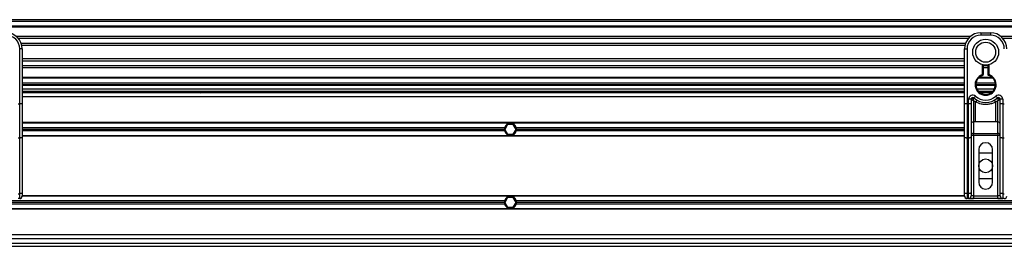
# Model space of a CAD drawing. Header units: millimetres. Extents: x 0 to 420, y 0 to 297.
# Tile 33 of 95: x 89.88 to 109.5, y 230.92 to 235.43. Entities that reach past the tile are written whole.
import ezdxf

# ---------------------------------------------------------------- set-up
doc = ezdxf.new("R2010")
doc.units = ezdxf.units.MM

msp = doc.modelspace()

# ---------------------------------------------------------------- linework, layer by layer
at = {"color": 7, "linetype": 'Continuous', "lineweight": 25}
for p, q in [((219.33318, 235.42532), (57.7784, 235.42532)), ((219.33318, 235.39301), (57.7784, 235.39301)), ((219.33318, 235.29608), (57.7784, 235.29608)), ((219.33318, 235.2796), (57.7784, 235.2796)), ((108.82281, 235.08928), (89.81931, 235.08928)), ((108.78561, 235.05179), (89.85651, 235.05179)), ((109.03281, 235.16683), (109.03281, 235.11837)), ((109.03281, 235.16683), (109.22668, 235.16683)), ((109.22668, 235.11837), (109.03281, 235.11837)), ((109.22668, 235.16683), (109.22668, 235.11837)), ((128.44017, 235.08928), (109.43668, 235.08928)), ((128.40298, 235.05179), (109.47387, 235.05179)), ((89.93242, 234.84373), (89.88395, 234.84373)), ((89.88395, 233.75368), (89.88395, 234.84373)), ((108.72955, 234.95523), (89.91257, 234.95523)), ((108.71691, 234.91158), (89.92521, 234.91158)), ((89.93242, 234.84373), (89.93242, 234.55859)), ((108.7097, 234.55859), (108.7097, 234.84373)), ((108.7097, 234.84373), (108.75817, 234.84373)), ((108.75817, 234.84373), (108.75817, 233.75368)), ((108.7097, 234.64663), (89.93242, 234.64663)), ((108.7097, 234.60298), (89.93242, 234.60298)), ((89.93242, 234.55859), (89.93242, 234.35339)), ((108.7097, 234.50641), (89.93242, 234.50641)), ((108.7097, 234.46892), (89.93242, 234.46892)), ((108.7097, 234.35339), (108.7097, 234.55859)), ((109.06512, 234.33272), (109.06512, 234.52863)), ((109.08128, 234.52501), (109.08128, 234.33272)), ((109.17821, 234.50641), (109.08128, 234.50641)), ((109.17821, 234.46892), (109.08128, 234.46892)), ((109.17821, 234.32059), (109.17821, 234.52501)), ((109.19436, 234.52863), (109.19436, 234.33272)), ((89.93242, 234.35339), (89.93242, 233.75368)), ((108.7097, 234.27861), (89.93242, 234.27861)), ((108.7097, 234.26213), (89.93242, 234.26213)), ((108.7097, 233.75368), (108.7097, 234.35339)), ((109.27424, 234.26213), (108.98524, 234.26213)), ((109.25761, 234.27861), (109.00188, 234.27861)), ((109.07009, 234.31734), (109.06512, 234.33272)), ((109.08128, 234.33272), (109.06512, 234.33272)), ((108.7097, 234.16519), (89.93242, 234.16519)), ((108.7097, 234.13288), (89.93242, 234.13288)), ((108.7097, 234.11673), (89.93242, 234.11673)), ((89.93242, 234.05211), (108.7097, 234.05211)), ((109.32361, 234.13288), (108.93588, 234.13288)), ((109.32293, 234.11673), (108.93655, 234.11673)), ((109.3209, 234.16519), (108.93859, 234.16519)), ((108.95351, 234.05211), (109.30598, 234.05211)), ((89.93242, 234.00364), (108.7097, 234.00364)), ((108.7097, 233.97133), (89.93242, 233.97133)), ((108.7097, 233.89055), (89.93242, 233.89055)), ((93.45508, 234.00364), (93.49098, 233.97133)), ((93.65254, 233.97133), (93.68844, 234.00364)), ((108.79048, 233.75368), (108.79048, 233.84389)), ((108.83894, 233.84389), (108.79048, 233.84389)), ((108.83894, 233.84389), (108.83894, 233.75368)), ((108.8928, 233.86797), (108.92511, 233.90409)), ((108.98524, 234.00364), (109.27424, 234.00364)), ((109.23691, 233.97133), (109.02258, 233.97133)), ((109.33438, 233.90409), (109.36669, 233.86797)), ((109.46901, 233.84389), (109.42054, 233.84389)), ((109.42054, 233.75368), (109.42054, 233.84389)), ((109.46901, 233.84389), (109.46901, 233.75368)), ((89.85164, 233.75368), (89.88395, 233.75368)), ((89.93242, 233.75368), (89.88395, 233.75368)), ((89.88395, 233.07092), (89.88395, 233.75368)), ((89.93242, 233.75368), (89.93242, 233.0914)), ((108.7097, 233.0914), (108.7097, 233.75368)), ((108.75817, 233.75368), (108.7097, 233.75368)), ((108.75817, 233.75368), (108.75817, 233.07092)), ((108.75817, 233.75368), (108.79048, 233.75368)), ((108.83894, 233.75368), (108.79048, 233.75368)), ((108.79048, 233.07092), (108.79048, 233.75368)), ((108.84359, 233.84051), (108.83894, 233.84051)), ((108.83894, 233.75368), (108.83894, 233.0914)), ((108.92765, 233.78784), (108.88741, 233.81227)), ((108.88741, 233.81227), (108.88741, 233.39056)), ((108.92765, 233.39056), (108.92765, 233.78784)), ((109.37207, 233.81227), (109.33183, 233.78784)), ((109.33183, 233.39056), (109.33183, 233.78784)), ((109.37207, 233.39056), (109.37207, 233.81227)), ((109.42054, 233.84051), (109.4159, 233.84051)), ((109.42054, 233.0914), (109.42054, 233.75368)), ((109.46901, 233.75368), (109.42054, 233.75368)), ((109.46901, 233.75368), (109.50132, 233.75368)), ((109.46901, 233.75368), (109.46901, 233.07092)), ((108.7097, 233.37842), (89.93242, 233.37842)), ((108.7097, 233.37035), (89.93242, 233.37035)), ((99.5447, 233.27664), (89.93242, 233.27664)), ((99.60551, 233.34127), (99.54955, 233.24433)), ((99.71744, 233.34127), (99.60551, 233.34127)), ((99.77341, 233.24433), (99.71744, 233.34127)), ((108.7097, 233.27664), (99.77826, 233.27664)), ((108.92765, 233.39056), (108.88741, 233.39056)), ((108.88741, 233.39056), (108.88741, 233.1618)), ((109.37207, 233.39056), (109.33183, 233.39056)), ((109.37207, 233.1618), (109.37207, 233.39056)), ((89.88395, 233.07092), (89.85164, 233.07092)), ((89.88395, 231.9644), (89.88395, 233.07092)), ((99.54031, 233.24433), (89.93242, 233.24433)), ((99.5447, 233.21202), (89.93242, 233.21202)), ((108.7097, 233.11832), (89.93242, 233.11832)), ((108.7097, 233.11024), (89.93242, 233.11024)), ((89.93242, 233.0914), (89.93242, 231.98488)), ((99.54955, 233.24433), (99.60551, 233.1474)), ((99.60551, 233.1474), (99.71744, 233.1474)), ((99.71744, 233.1474), (99.77341, 233.24433)), ((108.7097, 233.21202), (99.77826, 233.21202)), ((108.7097, 233.24433), (99.78264, 233.24433)), ((108.7097, 231.98488), (108.7097, 233.0914)), ((108.79048, 233.07092), (108.75817, 233.07092)), ((108.75817, 233.07092), (108.75817, 231.9644)), ((108.79048, 231.9644), (108.79048, 233.07092)), ((108.88741, 233.1221), (108.83894, 233.1221)), ((108.83894, 233.0914), (108.83894, 231.98488)), ((108.88741, 233.1618), (109.37207, 233.1618)), ((108.88741, 233.1221), (108.88741, 233.1618)), ((108.88741, 233.1221), (108.88741, 231.91958)), ((109.37207, 233.1221), (108.88741, 233.1221)), ((109.37207, 233.1618), (109.37207, 233.1221)), ((109.37207, 231.91958), (109.37207, 233.1221)), ((109.42054, 233.1221), (109.37207, 233.1221)), ((109.42054, 231.98488), (109.42054, 233.0914)), ((109.50132, 233.07092), (109.46901, 233.07092)), ((109.46901, 233.07092), (109.46901, 231.9644)), ((108.99242, 232.84045), (108.99242, 232.19423)), ((108.99242, 232.77582), (109.26706, 232.77582)), ((109.26706, 232.19423), (109.26706, 232.84045)), ((109.26706, 232.25885), (108.99242, 232.25885)), ((89.85164, 231.9644), (89.88395, 231.9644)), ((89.88395, 231.87112), (89.88395, 231.9644)), ((108.70981, 231.91635), (89.93231, 231.91635)), ((89.93242, 231.98488), (89.93242, 231.91958)), ((108.7097, 231.92443), (89.93242, 231.92443)), ((99.60551, 231.88727), (99.54955, 231.79034)), ((99.71744, 231.88727), (99.60551, 231.88727)), ((99.77341, 231.79034), (99.71744, 231.88727)), ((108.7097, 231.91958), (108.7097, 231.98488)), ((108.75817, 231.9644), (108.79048, 231.9644)), ((108.75817, 231.9644), (108.75817, 231.87112)), ((108.79048, 231.87112), (108.79048, 231.9644)), ((108.83894, 231.98488), (108.83894, 231.91958)), ((108.88741, 231.91958), (108.83894, 231.91958)), ((108.88741, 231.91958), (108.88741, 231.87112)), ((108.88741, 231.91958), (109.37207, 231.91958)), ((109.42054, 231.91958), (109.37207, 231.91958)), ((109.37207, 231.87112), (109.37207, 231.91958)), ((109.42054, 231.91958), (109.42054, 231.98488)), ((109.46901, 231.9644), (109.50132, 231.9644)), ((109.46901, 231.9644), (109.46901, 231.87112)), ((99.5447, 231.82265), (80.3311, 231.82265)), ((99.5447, 231.75803), (80.3311, 231.75803)), ((99.54031, 231.79034), (80.33549, 231.79034)), ((89.88395, 231.87112), (89.85164, 231.87112)), ((99.54955, 231.79034), (99.60551, 231.69341)), ((99.60551, 231.69341), (99.71744, 231.69341)), ((99.71744, 231.69341), (99.77341, 231.79034)), ((113.58377, 231.82265), (99.77826, 231.82265)), ((113.57742, 231.75803), (99.77826, 231.75803)), ((113.58045, 231.79034), (99.78264, 231.79034)), ((108.79048, 231.87112), (108.75817, 231.87112)), ((108.75845, 231.87112), (108.75845, 231.86704)), ((109.50104, 231.86704), (108.75845, 231.86704)), ((108.79048, 231.87112), (108.88741, 231.87112)), ((109.37207, 231.87112), (108.88741, 231.87112)), ((109.37207, 231.87112), (109.46901, 231.87112)), ((109.50132, 231.87112), (109.46901, 231.87112)), ((109.50104, 231.87112), (109.50104, 231.86704)), ((113.574, 231.66433), (70.46045, 231.66433)), ((113.5737, 231.65625), (70.46045, 231.65625)), ((113.56609, 231.14412), (70.46045, 231.14412)), ((70.45575, 230.91794), (113.57834, 230.91794)), ((113.57041, 231.06334), (70.46045, 231.06334)), ((70.46045, 230.98257), (113.57327, 230.98257))]:
    msp.add_line(p, q, dxfattribs=at)
at = {"color": 7, "linetype": 'Continuous', "lineweight": 25, "flags": 128}
for points in [[(89.93242, 233.0914), (89.93149, 233.08741), (89.92873, 233.08356), (89.92425, 233.08002), (89.91822, 233.07692), (89.91088, 233.07437), (89.9025, 233.07248), (89.89341, 233.07131), (89.88395, 233.07092)], [(108.75817, 233.07092), (108.74871, 233.07131), (108.73962, 233.07248), (108.73124, 233.07437), (108.7239, 233.07692), (108.71787, 233.08002), (108.71339, 233.08356), (108.71063, 233.08741), (108.7097, 233.0914)], [(108.83894, 233.0914), (108.83801, 233.08741), (108.83525, 233.08356), (108.83078, 233.08002), (108.82475, 233.07692), (108.8174, 233.07437), (108.80902, 233.07248), (108.79993, 233.07131), (108.79048, 233.07092)], [(109.46901, 233.07092), (109.45955, 233.07131), (109.45046, 233.07248), (109.44208, 233.07437), (109.43474, 233.07692), (109.42871, 233.08002), (109.42423, 233.08356), (109.42147, 233.08741), (109.42054, 233.0914)], [(89.93242, 231.98488), (89.93149, 231.98088), (89.92873, 231.97704), (89.92425, 231.9735), (89.91822, 231.9704), (89.91088, 231.96785), (89.9025, 231.96596), (89.89341, 231.96479), (89.88395, 231.9644)], [(108.75817, 231.9644), (108.74871, 231.96479), (108.73962, 231.96596), (108.73124, 231.96785), (108.7239, 231.9704), (108.71787, 231.9735), (108.71339, 231.97704), (108.71063, 231.98088), (108.7097, 231.98488)], [(108.83894, 231.98488), (108.83801, 231.98088), (108.83525, 231.97704), (108.83078, 231.9735), (108.82475, 231.9704), (108.8174, 231.96785), (108.80902, 231.96596), (108.79993, 231.96479), (108.79048, 231.9644)], [(109.46901, 231.9644), (109.45955, 231.96479), (109.45046, 231.96596), (109.44208, 231.96785), (109.43474, 231.9704), (109.42871, 231.9735), (109.42423, 231.97704), (109.42147, 231.98088), (109.42054, 231.98488)]]:
    msp.add_lwpolyline(points, dxfattribs=at)
at = {"color": 7, "linetype": 'Continuous', "lineweight": 25}
for centre, radius in [((109.12974, 234.7791), 0.25867), ((109.12974, 234.7791), 0.19897), ((109.12974, 232.51734), 0.13732)]:
    msp.add_circle(centre, radius, dxfattribs=at)
for centre, radius, start, end in [((89.60931, 234.84373), 0.32311, 0, 90), ((89.60931, 234.84373), 0.27464, 0, 90), ((109.03281, 234.84373), 0.32311, 90, 180), ((109.03281, 234.84373), 0.27464, 90, 180), ((109.22668, 234.84373), 0.32311, 0, 90), ((109.22668, 234.84373), 0.27464, 0, 90), ((109.12974, 234.13288), 0.21002, 107.920213, 72.079787), ((109.12974, 234.13288), 0.19387, 107.920213, 75.522488), ((109.06512, 234.33272), 0.01616, 287.920213, 0), ((108.87125, 233.84389), 0.08078, 48.189685, 180), ((108.87125, 233.84389), 0.03231, 48.189685, 180), ((108.87126, 233.84389), 0.03231, 48.190689, 179.99948), ((108.8813, 233.82204), 0.04199, 75.207531, 153.906305), ((109.12974, 234.13288), 0.35542, 228.189685, 311.810315), ((109.12974, 234.13288), 0.30695, 228.189685, 311.810315), ((109.38823, 233.84389), 0.08078, 0, 131.810315), ((109.38823, 233.84389), 0.03231, 0, 131.810315), ((109.38823, 233.84389), 0.03231, 0.00052, 131.809311), ((109.37818, 233.82204), 0.04199, 26.093695, 104.792469), ((109.12823, 233.68403), 0.22585, 141.327049, 152.635406), ((109.13125, 233.68403), 0.22585, 27.364594, 38.672951), ((99.66148, 233.24433), 0.12117, 164.53399, 180), ((99.66148, 233.24433), 0.12117, 15.46601, 164.53399), ((99.66148, 233.24433), 0.12117, 0, 15.46601), ((108.88342, 233.34599), 0.04475, 84.888926, 173.756454), ((109.37606, 233.34599), 0.04475, 6.243546, 95.111074), ((99.66148, 233.24433), 0.12117, 180, 195.46601), ((99.66148, 233.24433), 0.12117, 195.46601, 344.53399), ((99.66148, 233.24433), 0.12117, 344.53399, 0), ((108.88342, 233.11723), 0.04475, 84.888926, 173.756454), ((109.37606, 233.11723), 0.04475, 6.243546, 95.111074), ((109.12974, 232.84045), 0.13732, 0, 180), ((109.12974, 232.19423), 0.13732, 180, 0), ((89.88395, 231.91958), 0.04847, 270, 0), ((99.66148, 231.79034), 0.12117, 15.46601, 164.53399), ((108.75817, 231.91958), 0.04847, 180, 270), ((108.79048, 231.91958), 0.04847, 270, 0), ((109.46901, 231.91958), 0.04847, 180, 270), ((99.66148, 231.79034), 0.12117, 164.53399, 180), ((99.66148, 231.79034), 0.12117, 180, 195.46601), ((99.66148, 231.79034), 0.12117, 195.46601, 344.53399), ((99.66148, 231.79034), 0.12117, 0, 15.46601), ((99.66148, 231.79034), 0.12117, 344.53399, 0)]:
    msp.add_arc(centre, radius, start, end, dxfattribs=at)
for centre, major_axis in [((89.88367, 231.91551), (0.03427, 0.03427)), ((108.75845, 231.91551), (0.03427, -0.03427)), ((109.50103, 231.91551), (0.03427, 0.03427))]:
    msp.add_ellipse(centre, major_axis=major_axis, ratio=0.99997462, start_param=3.92702889, end_param=5.49774907, dxfattribs=at)
for points, knots in [([(109.17821, 234.32059), (109.17834, 234.3207), (109.1786, 234.3209), (109.18058, 234.32243), (109.1836, 234.32473), (109.18795, 234.328), (109.19174, 234.3308), (109.194, 234.33245), (109.19432, 234.33269), (109.19436, 234.33272)], [0, 0, 0, 0, 0.16194992, 0.32336195, 0.4972773, 0.7062892, 0.9573608, 0.99480442, 1, 1, 1, 1]), ([(108.84359, 233.84051), (108.8426, 233.84123), (108.84046, 233.84278), (108.83913, 233.84376), (108.83899, 233.84386), (108.83894, 233.84389)], [0, 0, 0, 0, 0.37275472, 0.80355374, 1, 1, 1, 1]), ([(108.88741, 233.81227), (108.88742, 233.81235), (108.88742, 233.81253), (108.88744, 233.81281), (108.88746, 233.81315), (108.88749, 233.81364), (108.88753, 233.81441), (108.8876, 233.8156), (108.88771, 233.81747), (108.8879, 233.82043), (108.88823, 233.8253), (108.88896, 233.83472), (108.88984, 233.844), (108.89101, 233.85478), (108.89159, 233.85928), (108.89202, 233.86264)], [0, 0, 0, 0, 0.00426596, 0.00889009, 0.01380627, 0.02144646, 0.0333306, 0.05185022, 0.08082575, 0.12657636, 0.20045088, 0.32751798, 0.61268516, 0.71115998, 1, 1, 1, 1]), ([(108.8928, 233.86797), (108.89278, 233.86793), (108.89275, 233.8678), (108.89252, 233.86628), (108.89218, 233.86379), (108.89202, 233.86264)], [0, 0, 0, 0, 0.19789451, 0.62975779, 1, 1, 1, 1]), ([(109.36669, 233.86797), (109.36672, 233.86785), (109.36677, 233.86759), (109.36706, 233.86563), (109.36734, 233.86352), (109.36746, 233.86264)], [0, 0, 0, 0, 0.3358482, 0.72238304, 1, 1, 1, 1]), ([(109.36746, 233.86264), (109.36789, 233.85928), (109.36847, 233.85478), (109.36965, 233.844), (109.37053, 233.83472), (109.37125, 233.8253), (109.37159, 233.82043), (109.37177, 233.81747), (109.37188, 233.8156), (109.37195, 233.81441), (109.372, 233.81364), (109.37203, 233.81315), (109.37204, 233.81281), (109.37206, 233.81253), (109.37207, 233.81235), (109.37207, 233.81227)], [0, 0, 0, 0, 0.28884002, 0.38731484, 0.67248202, 0.79954912, 0.87342364, 0.91917425, 0.94814978, 0.9666694, 0.97855354, 0.98619373, 0.99110991, 0.99573404, 1, 1, 1, 1]), ([(109.42054, 233.84389), (109.42042, 233.8438), (109.42017, 233.84363), (109.41847, 233.84237), (109.41666, 233.84106), (109.4159, 233.84051)], [0, 0, 0, 0, 0.33368437, 0.72015173, 1, 1, 1, 1]), ([(108.88741, 233.81227), (108.88734, 233.81231), (108.88722, 233.81239), (108.88703, 233.8125), (108.88682, 233.81263), (108.88651, 233.81282), (108.88603, 233.81311), (108.8853, 233.81356), (108.88418, 233.81426), (108.88245, 233.81532), (108.87975, 233.81699), (108.87542, 233.81968), (108.86741, 233.82469), (108.85959, 233.8297), (108.85042, 233.83576), (108.84651, 233.83848), (108.84359, 233.84051)], [0, 0, 0, 0, 0.00419055, 0.00685655, 0.01050099, 0.01608276, 0.02463309, 0.03773692, 0.0578443, 0.08879626, 0.13682222, 0.21288297, 0.34057388, 0.61171574, 0.70987367, 1, 1, 1, 1]), ([(109.33183, 233.78784), (109.30949, 233.77765), (109.2642, 233.75698), (109.19119, 233.74059), (109.1161, 233.73642), (109.0257, 233.74628), (108.96497, 233.77202), (108.92765, 233.78784)], [0, 0, 0, 0, 0.17534777, 0.35557936, 0.53101844, 0.71188108, 1, 1, 1, 1]), ([(109.4159, 233.84051), (109.41297, 233.83848), (109.40906, 233.83576), (109.39989, 233.8297), (109.39207, 233.82469), (109.38407, 233.81968), (109.37973, 233.81699), (109.37704, 233.81532), (109.3753, 233.81426), (109.37418, 233.81356), (109.37345, 233.81311), (109.37297, 233.81282), (109.37266, 233.81263), (109.37245, 233.8125), (109.37227, 233.81239), (109.37215, 233.81231), (109.37207, 233.81227)], [0, 0, 0, 0, 0.29012633, 0.38828426, 0.65942612, 0.78711703, 0.86317778, 0.91120374, 0.9421557, 0.96226308, 0.97536691, 0.98391724, 0.98949901, 0.99314345, 0.99580945, 1, 1, 1, 1]), ([(109.33183, 233.39056), (109.25634, 233.39202), (109.1216, 233.39463), (108.98689, 233.3918), (108.92765, 233.39056)], [0, 0, 0, 0, 0.56028269, 1, 1, 1, 1])]:
    msp.add_open_spline(points, degree=3, knots=knots, dxfattribs=at)

doc.saveas('drawing.dxf')
